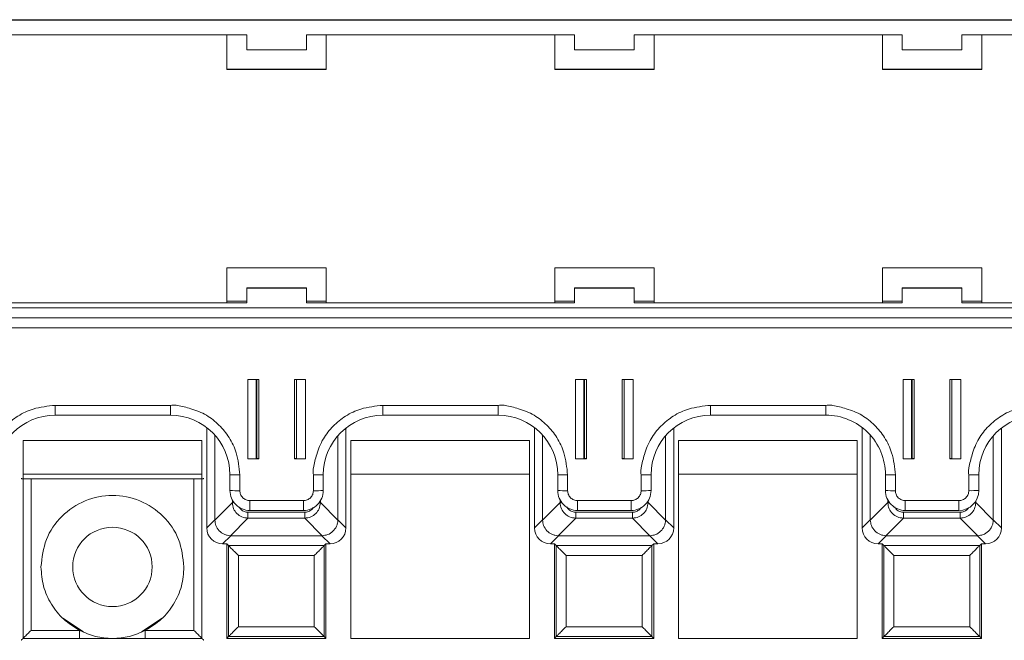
# Model space of a CAD drawing. Header units: millimetres. Extents: x -85 to 520, y 111 to 242.
# Tile 7 of 36: x 23 to 73, y 211 to 242. Entities that reach past the tile are written whole.
import ezdxf

# ---------------------------------------------------------------- set-up
doc = ezdxf.new("R2010")
doc.units = ezdxf.units.MM

msp = doc.modelspace()

# ---------------------------------------------------------------- linework, layer by layer
at = {"color": 7, "linetype": 'Continuous', "lineweight": 15}
for p, q in [((-29.289, 242.017), (135.011, 242.017)), ((27.611, 242.036), (12.111, 242.036)), ((27.611, 242.036), (28.611, 242.036)), ((44.111, 242.036), (28.611, 242.036)), ((44.111, 242.036), (45.111, 242.036)), ((60.611, 242.036), (45.111, 242.036)), ((60.611, 242.036), (61.611, 242.036)), ((77.111, 242.036), (61.611, 242.036)), ((21.361, 241.267), (34.861, 241.267)), ((33.861, 241.267), (33.861, 239.526)), ((34.861, 240.517), (34.861, 241.267)), ((37.861, 241.267), (51.361, 241.267)), ((37.861, 241.267), (37.861, 240.517)), ((38.861, 239.526), (38.861, 241.267)), ((50.361, 241.267), (50.361, 239.526)), ((51.361, 240.517), (51.361, 241.267)), ((54.361, 241.267), (67.861, 241.267)), ((54.361, 241.267), (54.361, 240.517)), ((55.361, 239.526), (55.361, 241.267)), ((66.861, 241.267), (66.861, 239.526)), ((67.861, 240.517), (67.861, 241.267)), ((70.861, 241.267), (84.361, 241.267)), ((70.861, 241.267), (70.861, 240.517)), ((71.861, 239.526), (71.861, 241.267)), ((37.861, 240.517), (34.861, 240.517)), ((54.361, 240.517), (51.361, 240.517)), ((70.861, 240.517), (67.861, 240.517)), ((33.861, 239.536), (38.861, 239.536)), ((33.861, 239.526), (38.861, 239.526)), ((50.361, 239.536), (55.361, 239.536)), ((50.361, 239.526), (55.361, 239.526)), ((66.861, 239.536), (71.861, 239.536)), ((66.861, 239.526), (71.861, 239.526)), ((38.861, 229.526), (33.861, 229.526)), ((33.861, 229.526), (33.861, 227.776)), ((38.861, 227.776), (38.861, 229.526)), ((55.361, 229.526), (50.361, 229.526)), ((50.361, 229.526), (50.361, 227.776)), ((55.361, 227.776), (55.361, 229.526)), ((71.861, 229.526), (66.861, 229.526)), ((66.861, 229.526), (66.861, 227.776)), ((71.861, 227.776), (71.861, 229.526)), ((37.861, 228.522), (34.861, 228.522)), ((34.861, 228.522), (34.861, 228.518)), ((34.861, 227.768), (34.861, 228.518)), ((34.861, 228.518), (37.861, 228.518)), ((37.861, 228.518), (37.861, 228.522)), ((37.861, 228.518), (37.861, 227.768)), ((54.361, 228.522), (51.361, 228.522)), ((51.361, 228.522), (51.361, 228.518)), ((51.361, 227.768), (51.361, 228.518)), ((51.361, 228.518), (54.361, 228.518)), ((54.361, 228.518), (54.361, 228.522)), ((54.361, 228.518), (54.361, 227.768)), ((70.861, 228.522), (67.861, 228.522)), ((67.861, 228.522), (67.861, 228.518)), ((67.861, 227.768), (67.861, 228.518)), ((67.861, 228.518), (70.861, 228.518)), ((70.861, 228.518), (70.861, 228.522)), ((70.861, 228.518), (70.861, 227.768)), ((34.861, 227.768), (21.361, 227.768)), ((33.861, 227.776), (22.361, 227.776)), ((33.861, 227.848), (34.861, 227.848)), ((37.861, 227.848), (38.861, 227.848)), ((51.361, 227.768), (37.861, 227.768)), ((50.361, 227.776), (38.861, 227.776)), ((50.361, 227.848), (51.361, 227.848)), ((54.361, 227.848), (55.361, 227.848)), ((67.861, 227.768), (54.361, 227.768)), ((66.861, 227.776), (55.361, 227.776)), ((66.861, 227.848), (67.861, 227.848)), ((70.861, 227.848), (71.861, 227.848)), ((84.361, 227.768), (70.861, 227.768)), ((83.361, 227.776), (71.861, 227.776)), ((-29.289, 227.518), (135.011, 227.518)), ((-29.289, 227.013), (135.011, 227.013)), ((135.011, 227.011), (-29.289, 227.011)), ((-29.289, 226.506), (135.011, 226.506)), ((35.461, 223.906), (34.911, 223.906)), ((34.911, 223.906), (34.911, 219.907)), ((35.332, 219.917), (35.332, 223.906)), ((35.461, 219.907), (35.461, 223.906)), ((37.261, 223.906), (37.261, 219.907)), ((37.811, 223.906), (37.261, 223.906)), ((37.361, 223.906), (37.361, 219.917)), ((37.811, 219.907), (37.811, 223.906)), ((51.961, 223.906), (51.411, 223.906)), ((51.411, 223.906), (51.411, 219.907)), ((51.832, 219.917), (51.832, 223.906)), ((51.961, 219.907), (51.961, 223.906)), ((53.761, 223.906), (53.761, 219.907)), ((54.311, 223.906), (53.761, 223.906)), ((53.861, 223.906), (53.861, 219.917)), ((54.311, 219.907), (54.311, 223.906)), ((68.461, 223.906), (67.911, 223.906)), ((67.911, 223.906), (67.911, 219.907)), ((68.332, 219.917), (68.332, 223.906)), ((68.461, 219.907), (68.461, 223.906)), ((70.261, 223.906), (70.261, 219.907)), ((70.811, 223.906), (70.261, 223.906)), ((70.361, 223.906), (70.361, 219.917)), ((70.811, 219.907), (70.811, 223.906)), ((31.011, 222.606), (25.211, 222.606)), ((25.211, 222.111), (25.211, 222.606)), ((31.011, 222.111), (31.011, 222.606)), ((47.511, 222.606), (41.711, 222.606)), ((41.711, 222.111), (41.711, 222.606)), ((47.511, 222.111), (47.511, 222.606)), ((64.011, 222.606), (58.211, 222.606)), ((58.211, 222.111), (58.211, 222.606)), ((64.011, 222.111), (64.011, 222.606)), ((25.211, 222.111), (31.011, 222.111)), ((41.711, 222.111), (47.511, 222.111)), ((58.211, 222.111), (64.011, 222.111)), ((32.842, 221.487), (32.842, 216.431)), ((33.251, 216.84), (33.251, 221.107)), ((39.851, 216.431), (39.851, 221.465)), ((49.342, 221.487), (49.342, 216.431)), ((49.751, 216.84), (49.751, 221.107)), ((56.351, 216.431), (56.351, 221.465)), ((65.842, 221.487), (65.842, 216.431)), ((66.251, 216.84), (66.251, 221.107)), ((72.851, 216.431), (72.851, 221.465)), ((23.596, 220.839), (23.596, 210.866)), ((32.596, 220.839), (23.596, 220.839)), ((32.596, 210.866), (32.596, 220.839)), ((39.442, 221.074), (39.442, 216.84)), ((40.096, 220.839), (40.096, 210.866)), ((49.096, 220.839), (40.096, 220.839)), ((49.096, 210.866), (49.096, 220.839)), ((55.942, 221.074), (55.942, 216.84)), ((56.596, 220.839), (56.596, 210.866)), ((65.596, 220.839), (56.596, 220.839)), ((65.596, 210.866), (65.596, 220.839)), ((72.442, 221.074), (72.442, 216.84)), ((34.911, 219.907), (35.461, 219.907)), ((35.332, 219.935), (35.361, 219.935)), ((35.461, 219.918), (35.332, 219.918)), ((37.361, 219.918), (37.261, 219.918)), ((37.261, 219.907), (37.811, 219.907)), ((51.411, 219.907), (51.961, 219.907)), ((51.832, 219.935), (51.861, 219.935)), ((51.961, 219.918), (51.832, 219.918)), ((53.861, 219.918), (53.761, 219.918)), ((53.761, 219.907), (54.311, 219.907)), ((67.911, 219.907), (68.461, 219.907)), ((68.332, 219.935), (68.361, 219.935)), ((68.461, 219.918), (68.332, 219.918)), ((70.361, 219.918), (70.261, 219.918)), ((70.261, 219.907), (70.811, 219.907)), ((23.596, 219.142), (32.596, 219.142)), ((34.011, 219.111), (34.011, 218.311)), ((38.711, 218.311), (38.711, 219.111)), ((40.096, 219.142), (49.096, 219.142)), ((50.511, 219.111), (50.511, 218.311)), ((55.211, 218.311), (55.211, 219.111)), ((56.596, 219.142), (65.596, 219.142)), ((67.011, 219.111), (67.011, 218.311)), ((71.711, 218.311), (71.711, 219.111)), ((23.999, 211.268), (23.999, 218.909)), ((23.999, 218.909), (32.194, 218.909)), ((32.194, 211.268), (32.194, 218.909)), ((34.511, 218.307), (34.511, 219.107)), ((38.211, 219.107), (38.211, 218.307)), ((51.011, 218.307), (51.011, 219.107)), ((54.711, 219.107), (54.711, 218.307)), ((67.511, 218.307), (67.511, 219.107)), ((71.211, 219.107), (71.211, 218.307)), ((34.132, 217.707), (33.251, 216.826)), ((37.711, 217.807), (35.011, 217.807)), ((35.011, 217.311), (35.011, 217.807)), ((37.711, 217.311), (37.711, 217.807)), ((39.442, 216.826), (38.561, 217.707)), ((50.632, 217.707), (49.751, 216.826)), ((54.211, 217.807), (51.511, 217.807)), ((51.511, 217.311), (51.511, 217.807)), ((54.211, 217.311), (54.211, 217.807)), ((55.942, 216.826), (55.061, 217.707)), ((67.132, 217.707), (66.251, 216.826)), ((70.711, 217.807), (68.011, 217.807)), ((68.011, 217.311), (68.011, 217.807)), ((70.711, 217.311), (70.711, 217.807)), ((72.442, 216.826), (71.561, 217.707)), ((34.918, 217.216), (37.774, 217.216)), ((34.918, 217.216), (34.918, 216.921)), ((35.011, 217.311), (37.711, 217.311)), ((37.774, 217.216), (37.774, 216.921)), ((51.418, 217.216), (54.274, 217.216)), ((51.418, 217.216), (51.418, 216.921)), ((51.511, 217.311), (54.211, 217.311)), ((54.274, 217.216), (54.274, 216.921)), ((67.918, 217.216), (70.774, 217.216)), ((67.918, 217.216), (67.918, 216.921)), ((68.011, 217.311), (70.711, 217.311)), ((70.774, 217.216), (70.774, 216.921)), ((32.842, 216.431), (33.251, 216.84)), ((33.251, 216.826), (33.251, 216.84)), ((34.037, 216.04), (34.918, 216.921)), ((34.918, 216.921), (37.774, 216.921)), ((37.774, 216.921), (38.656, 216.04)), ((39.442, 216.84), (39.442, 216.826)), ((39.442, 216.84), (39.851, 216.431)), ((49.342, 216.431), (49.751, 216.84)), ((49.751, 216.826), (49.751, 216.84)), ((50.537, 216.04), (51.418, 216.921)), ((51.418, 216.921), (54.274, 216.921)), ((54.274, 216.921), (55.156, 216.04)), ((55.942, 216.84), (55.942, 216.826)), ((55.942, 216.84), (56.351, 216.431)), ((65.842, 216.431), (66.251, 216.84)), ((66.251, 216.826), (66.251, 216.84)), ((67.037, 216.04), (67.918, 216.921)), ((67.918, 216.921), (70.774, 216.921)), ((70.774, 216.921), (71.656, 216.04)), ((72.442, 216.84), (72.442, 216.826)), ((72.442, 216.84), (72.851, 216.431)), ((34.051, 216.04), (33.642, 215.631)), ((34.051, 216.04), (34.037, 216.04)), ((38.642, 216.04), (34.051, 216.04)), ((38.656, 216.04), (38.642, 216.04)), ((38.642, 216.04), (39.051, 215.631)), ((50.551, 216.04), (50.142, 215.631)), ((50.551, 216.04), (50.537, 216.04)), ((55.142, 216.04), (50.551, 216.04)), ((55.156, 216.04), (55.142, 216.04)), ((55.142, 216.04), (55.551, 215.631)), ((67.051, 216.04), (66.642, 215.631)), ((67.051, 216.04), (67.037, 216.04)), ((71.642, 216.04), (67.051, 216.04)), ((71.656, 216.04), (71.642, 216.04)), ((71.642, 216.04), (72.051, 215.631)), ((33.642, 215.631), (33.846, 215.631)), ((33.846, 215.631), (33.935, 215.542)), ((33.846, 215.631), (33.846, 210.866)), ((33.935, 215.542), (38.757, 215.542)), ((33.935, 215.542), (33.935, 210.955)), ((38.757, 215.542), (38.846, 215.631)), ((38.757, 210.955), (38.757, 215.542)), ((38.846, 215.631), (39.051, 215.631)), ((38.846, 210.866), (38.846, 215.631)), ((50.142, 215.631), (50.346, 215.631)), ((50.346, 215.631), (50.435, 215.542)), ((50.346, 215.631), (50.346, 210.866)), ((50.435, 215.542), (55.257, 215.542)), ((50.435, 215.542), (50.435, 210.955)), ((55.257, 215.542), (55.346, 215.631)), ((55.257, 210.955), (55.257, 215.542)), ((55.346, 215.631), (55.551, 215.631)), ((55.346, 210.866), (55.346, 215.631)), ((66.642, 215.631), (66.846, 215.631)), ((66.846, 215.631), (66.935, 215.542)), ((66.846, 215.631), (66.846, 210.866)), ((66.935, 215.542), (71.757, 215.542)), ((66.935, 215.542), (66.935, 210.955)), ((71.757, 215.542), (71.846, 215.631)), ((71.757, 210.955), (71.757, 215.542)), ((71.846, 215.631), (72.051, 215.631)), ((71.846, 210.866), (71.846, 215.631)), ((38.257, 215.042), (34.435, 215.042)), ((34.435, 215.042), (34.435, 211.455)), ((38.257, 211.455), (38.257, 215.042)), ((54.757, 215.042), (50.935, 215.042)), ((50.935, 215.042), (50.935, 211.455)), ((54.757, 211.455), (54.757, 215.042)), ((71.257, 215.042), (67.435, 215.042)), ((67.435, 215.042), (67.435, 211.455)), ((71.257, 211.455), (71.257, 215.042)), ((25.593, 211.892), (26.634, 211.196)), ((29.559, 211.196), (30.6, 211.892)), ((26.443, 211.268), (23.999, 211.268)), ((32.194, 211.268), (29.75, 211.268)), ((34.435, 211.455), (38.257, 211.455)), ((50.935, 211.455), (54.757, 211.455)), ((67.435, 211.455), (71.257, 211.455)), ((23.596, 210.866), (32.596, 210.866)), ((33.846, 210.866), (33.935, 210.955)), ((33.846, 210.866), (38.846, 210.866)), ((33.935, 210.955), (38.757, 210.955)), ((38.846, 210.866), (38.757, 210.955)), ((40.096, 210.866), (49.096, 210.866)), ((50.346, 210.866), (50.435, 210.955)), ((50.346, 210.866), (55.346, 210.866)), ((50.435, 210.955), (55.257, 210.955)), ((55.346, 210.866), (55.257, 210.955)), ((56.596, 210.866), (65.596, 210.866)), ((66.846, 210.866), (66.935, 210.955)), ((66.846, 210.866), (71.846, 210.866)), ((66.935, 210.955), (71.757, 210.955)), ((71.846, 210.866), (71.757, 210.955))]:
    msp.add_line(p, q, dxfattribs=at)
at = {"color": 8, "linetype": 'Continuous', "lineweight": 15}
for p, q in [((35.361, 219.935), (35.361, 223.906)), ((51.861, 219.935), (51.861, 223.906)), ((68.361, 219.935), (68.361, 223.906)), ((34.132, 217.834), (34.132, 217.707)), ((34.132, 217.707), (34.213, 217.707)), ((38.508, 217.707), (38.561, 217.707)), ((38.561, 217.707), (38.561, 217.785)), ((50.632, 217.834), (50.632, 217.707)), ((50.632, 217.707), (50.713, 217.707)), ((55.008, 217.707), (55.061, 217.707)), ((55.061, 217.707), (55.061, 217.785)), ((67.132, 217.834), (67.132, 217.707)), ((67.132, 217.707), (67.213, 217.707)), ((71.508, 217.707), (71.561, 217.707)), ((71.561, 217.707), (71.561, 217.785)), ((26.443, 210.866), (26.443, 211.268)), ((29.75, 210.866), (29.75, 211.268))]:
    msp.add_line(p, q, dxfattribs=at)
at = {"color": 7, "linetype": 'Continuous', "lineweight": 15}
msp.add_circle((28.096, 214.466), 2, dxfattribs=at)
for centre, radius, start, end in [((25.211, 219.111), 3, 89.9989, 179.9989), ((31.011, 219.111), 3, 0.0013, 90.001), ((41.711, 219.111), 3, 89.9988, 179.9988), ((47.511, 219.111), 3, 0.0014, 90.001), ((58.211, 219.111), 3, 89.999, 179.9986), ((64.011, 219.111), 3, 0.0011, 90.0013), ((74.711, 219.111), 3, 89.999, 179.9989), ((35.386, 217.07), 2.865, 88.5006, 90.5006), ((37.336, 217.07), 2.865, 89.4994, 91.4994), ((51.886, 217.07), 2.865, 88.5006, 90.5006), ((53.836, 217.07), 2.865, 89.4994, 91.4994), ((68.386, 217.07), 2.865, 88.5006, 90.5006), ((70.336, 217.072), 2.864, 89.499, 91.4998), ((34.385, 233.378), 14.272, 268.496, 270.5034), ((38.336, 233.378), 14.272, 269.4966, 271.504), ((50.885, 233.378), 14.272, 268.496, 270.5034), ((54.836, 233.378), 14.272, 269.4966, 271.504), ((67.385, 233.379), 14.272, 268.496, 270.5034), ((71.336, 233.38), 14.274, 269.4967, 271.5039), ((34.385, 232.619), 14.313, 268.4997, 270.5014), ((35.011, 218.311), 1, 180.0011, 270.0014), ((37.711, 218.311), 1, 269.9986, 359.9989), ((38.336, 232.619), 14.313, 269.4986, 271.5003), ((50.885, 232.619), 14.313, 268.4997, 270.5014), ((51.511, 218.311), 1, 180.0003, 270.0023), ((54.211, 218.311), 1, 269.9977, 359.9997), ((54.836, 232.619), 14.313, 269.4986, 271.5003), ((67.385, 232.619), 14.313, 268.4997, 270.5014), ((68.011, 218.311), 1, 180.0008, 270.0018), ((70.711, 218.311), 1, 269.9994, 359.998), ((71.336, 232.621), 14.314, 269.4987, 271.5002)]:
    msp.add_arc(centre, radius, start, end, dxfattribs=at)
for centre, major_axis in [((33.642, 216.431), (-0.566, -0.566)), ((39.051, 216.431), (0.566, -0.566)), ((50.142, 216.431), (-0.566, -0.566)), ((55.551, 216.431), (0.566, -0.566)), ((66.642, 216.431), (-0.566, -0.566)), ((72.051, 216.431), (0.566, -0.566))]:
    msp.add_ellipse(centre, major_axis=major_axis, ratio=0.999924, start_param=5.497825, end_param=7.068545, dxfattribs=at)
for points, knots in [([(25.211, 222.606), (24.836, 222.567), (24.179, 222.497), (23.325, 222.101), (22.691, 221.574), (22.169, 220.93), (21.876, 220.19), (21.741, 219.62), (21.684, 219.27), (21.703, 219.153), (21.711, 219.107)], [0, 0, 0, 0, 0.204545, 0.359433, 0.506038, 0.652602, 0.808024, 0.93566, 0.974208, 1, 1, 1, 1]), ([(34.511, 219.107), (34.471, 219.481), (34.402, 220.139), (34.005, 220.992), (33.478, 221.626), (32.834, 222.148), (32.094, 222.441), (31.524, 222.576), (31.174, 222.633), (31.057, 222.614), (31.011, 222.606)], [0, 0, 0, 0, 0.204545, 0.359433, 0.506038, 0.652603, 0.808025, 0.935661, 0.974208, 1, 1, 1, 1]), ([(41.711, 222.606), (41.336, 222.567), (40.679, 222.497), (39.825, 222.101), (39.191, 221.574), (38.669, 220.93), (38.376, 220.19), (38.241, 219.62), (38.184, 219.27), (38.203, 219.153), (38.211, 219.107)], [0, 0, 0, 0, 0.2045465, 0.3594329, 0.5060378, 0.6526026, 0.8080247, 0.9356599, 0.9742082, 1, 1, 1, 1]), ([(51.011, 219.107), (50.971, 219.481), (50.902, 220.139), (50.505, 220.992), (49.978, 221.626), (49.334, 222.148), (48.594, 222.441), (48.024, 222.576), (47.674, 222.633), (47.557, 222.614), (47.511, 222.606)], [0, 0, 0, 0, 0.204545, 0.359432, 0.506037, 0.652603, 0.808023, 0.935659, 0.974206, 1, 1, 1, 1]), ([(58.211, 222.606), (57.836, 222.567), (57.179, 222.497), (56.325, 222.101), (55.691, 221.574), (55.169, 220.93), (54.876, 220.19), (54.741, 219.62), (54.684, 219.27), (54.703, 219.153), (54.711, 219.107)], [0, 0, 0, 0, 0.2045467, 0.359432, 0.506037, 0.6526028, 0.8080245, 0.9356598, 0.9742082, 1, 1, 1, 1]), ([(67.511, 219.107), (67.471, 219.481), (67.402, 220.139), (67.005, 220.992), (66.478, 221.626), (65.834, 222.148), (65.094, 222.441), (64.524, 222.576), (64.174, 222.633), (64.057, 222.614), (64.011, 222.606)], [0, 0, 0, 0, 0.204545, 0.359432, 0.506037, 0.6526, 0.808023, 0.935659, 0.974206, 1, 1, 1, 1]), ([(74.711, 222.606), (74.336, 222.567), (73.679, 222.497), (72.825, 222.101), (72.191, 221.574), (71.669, 220.93), (71.376, 220.19), (71.241, 219.62), (71.184, 219.27), (71.203, 219.153), (71.211, 219.107)], [0, 0, 0, 0, 0.204544, 0.359432, 0.506037, 0.652601, 0.808024, 0.93566, 0.974208, 1, 1, 1, 1]), ([(23.499, 218.914), (23.502, 218.913), (23.507, 218.912), (23.55, 218.912), (23.61, 218.911), (23.704, 218.91), (23.835, 218.909), (23.947, 218.909), (23.999, 218.909)], [0, 0, 0, 0, 0.156493, 0.304055, 0.442682, 0.572368, 0.803912, 1, 1, 1, 1]), ([(32.194, 218.909), (32.246, 218.909), (32.359, 218.909), (32.491, 218.91), (32.584, 218.911), (32.644, 218.912), (32.686, 218.912), (32.691, 218.913), (32.694, 218.914)], [0, 0, 0, 0, 0.1986511, 0.431051, 0.5605266, 0.6985107, 0.8450042, 1, 1, 1, 1]), ([(35.011, 217.807), (34.948, 217.813), (34.851, 217.824), (34.734, 217.886), (34.655, 217.95), (34.59, 218.03), (34.528, 218.147), (34.517, 218.244), (34.511, 218.307)], [0, 0, 0, 0, 0.239445, 0.369381, 0.5, 0.629934, 0.760556, 1, 1, 1, 1]), ([(38.211, 218.307), (38.204, 218.244), (38.194, 218.147), (38.131, 218.03), (38.067, 217.951), (37.987, 217.886), (37.871, 217.824), (37.774, 217.813), (37.711, 217.807)], [0, 0, 0, 0, 0.239447, 0.369379, 0.499999, 0.629934, 0.760554, 1, 1, 1, 1]), ([(51.511, 217.807), (51.448, 217.813), (51.351, 217.824), (51.234, 217.886), (51.155, 217.95), (51.09, 218.03), (51.028, 218.147), (51.017, 218.244), (51.011, 218.307)], [0, 0, 0, 0, 0.239454, 0.369381, 0.499999, 0.629933, 0.760555, 1, 1, 1, 1]), ([(54.711, 218.307), (54.704, 218.244), (54.694, 218.147), (54.631, 218.03), (54.567, 217.951), (54.487, 217.886), (54.371, 217.824), (54.274, 217.813), (54.211, 217.807)], [0, 0, 0, 0, 0.239446, 0.369376, 0.500001, 0.629936, 0.760546, 1, 1, 1, 1]), ([(68.011, 217.807), (67.948, 217.813), (67.851, 217.824), (67.734, 217.886), (67.655, 217.95), (67.59, 218.03), (67.528, 218.147), (67.517, 218.244), (67.511, 218.307)], [0, 0, 0, 0, 0.239435, 0.36938, 0.499998, 0.629933, 0.760554, 1, 1, 1, 1]), ([(71.211, 218.307), (71.204, 218.244), (71.194, 218.147), (71.131, 218.03), (71.067, 217.951), (70.987, 217.886), (70.871, 217.824), (70.774, 217.813), (70.711, 217.807)], [0, 0, 0, 0, 0.2394495, 0.3693821, 0.5000095, 0.6299317, 0.7605608, 1, 1, 1, 1]), ([(31.696, 214.466), (31.642, 214.937), (31.534, 215.879), (30.702, 217.077), (29.512, 217.878), (28.096, 218.159), (26.681, 217.878), (25.491, 217.077), (24.659, 215.879), (24.551, 214.937), (24.496, 214.466)], [0, 0, 0, 0, 0.125, 0.25, 0.375, 0.5, 0.625, 0.75, 0.875, 1, 1, 1, 1]), ([(34.918, 216.921), (34.813, 216.934), (34.608, 216.96), (34.352, 217.141), (34.171, 217.397), (34.145, 217.602), (34.132, 217.707)], [0, 0, 0, 0, 0.256879, 0.500002, 0.743105, 1, 1, 1, 1]), ([(38.561, 217.707), (38.548, 217.602), (38.522, 217.397), (38.34, 217.141), (38.085, 216.96), (37.88, 216.934), (37.774, 216.921)], [0, 0, 0, 0, 0.2568758, 0.4999997, 0.7431018, 1, 1, 1, 1]), ([(51.418, 216.921), (51.313, 216.934), (51.108, 216.96), (50.852, 217.141), (50.671, 217.397), (50.645, 217.602), (50.632, 217.707)], [0, 0, 0, 0, 0.25688, 0.499999, 0.743103, 1, 1, 1, 1]), ([(55.061, 217.707), (55.048, 217.602), (55.022, 217.397), (54.84, 217.141), (54.585, 216.96), (54.38, 216.934), (54.274, 216.921)], [0, 0, 0, 0, 0.256874, 0.499997, 0.743097, 1, 1, 1, 1]), ([(67.918, 216.921), (67.813, 216.934), (67.608, 216.96), (67.352, 217.141), (67.171, 217.397), (67.145, 217.602), (67.132, 217.707)], [0, 0, 0, 0, 0.256869, 0.499998, 0.743102, 1, 1, 1, 1]), ([(71.561, 217.707), (71.548, 217.602), (71.522, 217.397), (71.34, 217.141), (71.085, 216.96), (70.88, 216.934), (70.774, 216.921)], [0, 0, 0, 0, 0.256877, 0.500003, 0.743106, 1, 1, 1, 1]), ([(34.037, 216.04), (33.982, 216.044), (33.874, 216.052), (33.674, 216.122), (33.457, 216.275), (33.286, 216.536), (33.262, 216.733), (33.251, 216.826)], [0, 0, 0, 0, 0.134639, 0.265597, 0.515519, 0.772359, 1, 1, 1, 1]), ([(39.442, 216.826), (39.438, 216.772), (39.429, 216.663), (39.36, 216.463), (39.207, 216.246), (38.946, 216.075), (38.748, 216.051), (38.656, 216.04)], [0, 0, 0, 0, 0.134642, 0.265597, 0.515517, 0.772358, 1, 1, 1, 1]), ([(50.537, 216.04), (50.482, 216.044), (50.374, 216.052), (50.174, 216.122), (49.957, 216.275), (49.786, 216.536), (49.762, 216.733), (49.751, 216.826)], [0, 0, 0, 0, 0.134633, 0.265597, 0.51552, 0.772357, 1, 1, 1, 1]), ([(55.942, 216.826), (55.938, 216.772), (55.929, 216.663), (55.86, 216.463), (55.707, 216.246), (55.446, 216.075), (55.248, 216.051), (55.156, 216.04)], [0, 0, 0, 0, 0.134641, 0.265596, 0.515519, 0.772359, 1, 1, 1, 1]), ([(67.037, 216.04), (66.982, 216.044), (66.874, 216.052), (66.674, 216.122), (66.457, 216.275), (66.286, 216.536), (66.262, 216.733), (66.251, 216.826)], [0, 0, 0, 0, 0.134633, 0.265597, 0.51552, 0.772357, 1, 1, 1, 1]), ([(72.442, 216.826), (72.438, 216.772), (72.429, 216.663), (72.36, 216.463), (72.207, 216.246), (71.946, 216.075), (71.748, 216.051), (71.656, 216.04)], [0, 0, 0, 0, 0.134643, 0.265598, 0.515524, 0.772357, 1, 1, 1, 1]), ([(34.435, 215.042), (34.37, 215.108), (34.243, 215.235), (34.1, 215.377), (34.015, 215.463), (33.97, 215.508), (33.942, 215.536), (33.937, 215.54), (33.935, 215.542)], [0, 0, 0, 0, 0.2939685, 0.5661407, 0.6886677, 0.8002901, 0.9031592, 1, 1, 1, 1]), ([(38.757, 215.542), (38.755, 215.54), (38.751, 215.536), (38.719, 215.505), (38.67, 215.455), (38.579, 215.363), (38.438, 215.223), (38.317, 215.102), (38.257, 215.042)], [0, 0, 0, 0, 0.101456, 0.209909, 0.328445, 0.459448, 0.734497, 1, 1, 1, 1]), ([(50.935, 215.042), (50.87, 215.108), (50.743, 215.235), (50.6, 215.377), (50.515, 215.463), (50.47, 215.508), (50.442, 215.536), (50.437, 215.54), (50.435, 215.542)], [0, 0, 0, 0, 0.293968, 0.566145, 0.688672, 0.80029, 0.903159, 1, 1, 1, 1]), ([(55.257, 215.542), (55.255, 215.54), (55.251, 215.536), (55.219, 215.505), (55.17, 215.455), (55.079, 215.363), (54.938, 215.223), (54.817, 215.102), (54.757, 215.042)], [0, 0, 0, 0, 0.101456, 0.209909, 0.328449, 0.459452, 0.734497, 1, 1, 1, 1]), ([(67.435, 215.042), (67.37, 215.108), (67.243, 215.235), (67.1, 215.377), (67.015, 215.463), (66.97, 215.508), (66.942, 215.536), (66.937, 215.54), (66.935, 215.542)], [0, 0, 0, 0, 0.293969, 0.566137, 0.688664, 0.80029, 0.903159, 1, 1, 1, 1]), ([(71.757, 215.542), (71.755, 215.54), (71.751, 215.536), (71.719, 215.505), (71.67, 215.455), (71.579, 215.363), (71.438, 215.223), (71.317, 215.102), (71.257, 215.042)], [0, 0, 0, 0, 0.101456, 0.209909, 0.328442, 0.459453, 0.734497, 1, 1, 1, 1]), ([(24.496, 214.466), (24.522, 214.137), (24.574, 213.481), (24.987, 212.573), (25.604, 211.789), (26.163, 211.442), (26.443, 211.268)], [0, 0, 0, 0, 0.25, 0.499999, 0.750001, 1, 1, 1, 1]), ([(29.75, 211.268), (30.03, 211.442), (30.589, 211.789), (31.205, 212.573), (31.619, 213.481), (31.67, 214.137), (31.696, 214.466)], [0, 0, 0, 0, 0.249999, 0.5, 0.75, 1, 1, 1, 1]), ([(23.999, 211.268), (23.938, 211.207), (23.816, 211.085), (23.674, 210.943), (23.583, 210.853), (23.535, 210.805), (23.504, 210.774), (23.501, 210.77), (23.499, 210.768)], [0, 0, 0, 0, 0.270515, 0.5437, 0.673567, 0.79118, 0.89895, 1, 1, 1, 1]), ([(26.443, 211.268), (26.706, 211.154), (27.233, 210.925), (28.096, 210.836), (28.959, 210.925), (29.486, 211.154), (29.75, 211.268)], [0, 0, 0, 0, 0.249999, 0.5, 0.749999, 1, 1, 1, 1]), ([(32.694, 210.768), (32.692, 210.77), (32.689, 210.774), (32.658, 210.805), (32.609, 210.853), (32.519, 210.943), (32.377, 211.085), (32.255, 211.207), (32.194, 211.268)], [0, 0, 0, 0, 0.101018, 0.208781, 0.326404, 0.456301, 0.729488, 1, 1, 1, 1]), ([(33.935, 210.955), (33.937, 210.956), (33.94, 210.96), (33.967, 210.986), (34.013, 211.032), (34.099, 211.119), (34.243, 211.262), (34.37, 211.389), (34.435, 211.455)], [0, 0, 0, 0, 0.085185, 0.194035, 0.30727, 0.433949, 0.706078, 1, 1, 1, 1]), ([(38.757, 210.955), (38.755, 210.957), (38.751, 210.961), (38.72, 210.993), (38.67, 211.042), (38.579, 211.133), (38.438, 211.274), (38.317, 211.395), (38.257, 211.455)], [0, 0, 0, 0, 0.101456, 0.209909, 0.328443, 0.459448, 0.734498, 1, 1, 1, 1]), ([(50.435, 210.955), (50.437, 210.956), (50.44, 210.96), (50.467, 210.986), (50.513, 211.032), (50.599, 211.119), (50.743, 211.262), (50.87, 211.389), (50.935, 211.455)], [0, 0, 0, 0, 0.085185, 0.194034, 0.307266, 0.433945, 0.706079, 1, 1, 1, 1]), ([(55.257, 210.955), (55.255, 210.957), (55.251, 210.961), (55.22, 210.993), (55.17, 211.042), (55.079, 211.133), (54.938, 211.274), (54.817, 211.395), (54.757, 211.455)], [0, 0, 0, 0, 0.101457, 0.209908, 0.328442, 0.459452, 0.734497, 1, 1, 1, 1]), ([(66.935, 210.955), (66.937, 210.956), (66.94, 210.96), (66.967, 210.986), (67.013, 211.032), (67.099, 211.119), (67.243, 211.262), (67.37, 211.389), (67.435, 211.455)], [0, 0, 0, 0, 0.085185, 0.194035, 0.307274, 0.433953, 0.706078, 1, 1, 1, 1]), ([(71.757, 210.955), (71.755, 210.957), (71.751, 210.961), (71.72, 210.993), (71.67, 211.042), (71.579, 211.133), (71.438, 211.274), (71.317, 211.395), (71.257, 211.455)], [0, 0, 0, 0, 0.101457, 0.209908, 0.328442, 0.459452, 0.734497, 1, 1, 1, 1])]:
    msp.add_open_spline(points, degree=3, knots=knots, dxfattribs=at)
at = {"color": 8, "linetype": 'Continuous', "lineweight": 15}
for points, knots in [([(34.48, 217.487), (34.49, 217.468), (34.514, 217.419), (34.572, 217.353), (34.648, 217.291), (34.736, 217.247), (34.828, 217.22), (34.889, 217.217), (34.918, 217.216)], [0, 0, 0, 0, 0.118564, 0.300109, 0.477716, 0.659613, 0.840722, 1, 1, 1, 1]), ([(37.774, 217.216), (37.84, 217.223), (37.938, 217.234), (38.054, 217.298), (38.128, 217.361), (38.176, 217.415), (38.193, 217.45), (38.196, 217.456)], [0, 0, 0, 0, 0.386352, 0.576821, 0.771274, 0.96153, 1, 1, 1, 1]), ([(50.98, 217.487), (50.99, 217.468), (51.014, 217.419), (51.072, 217.353), (51.148, 217.291), (51.236, 217.247), (51.328, 217.22), (51.389, 217.217), (51.418, 217.216)], [0, 0, 0, 0, 0.118565, 0.300112, 0.477711, 0.659623, 0.84072, 1, 1, 1, 1]), ([(54.274, 217.216), (54.34, 217.223), (54.438, 217.234), (54.554, 217.298), (54.628, 217.361), (54.676, 217.415), (54.693, 217.45), (54.696, 217.456)], [0, 0, 0, 0, 0.386364, 0.576832, 0.771284, 0.961531, 1, 1, 1, 1]), ([(67.48, 217.487), (67.49, 217.468), (67.514, 217.419), (67.572, 217.353), (67.648, 217.291), (67.736, 217.247), (67.828, 217.22), (67.889, 217.217), (67.918, 217.216)], [0, 0, 0, 0, 0.118566, 0.300113, 0.477734, 0.659622, 0.84072, 1, 1, 1, 1]), ([(70.774, 217.216), (70.84, 217.223), (70.938, 217.234), (71.054, 217.298), (71.128, 217.361), (71.176, 217.415), (71.193, 217.45), (71.196, 217.456)], [0, 0, 0, 0, 0.386346, 0.57682, 0.771278, 0.96153, 1, 1, 1, 1])]:
    msp.add_open_spline(points, degree=3, knots=knots, dxfattribs=at)

doc.saveas('drawing.dxf')
